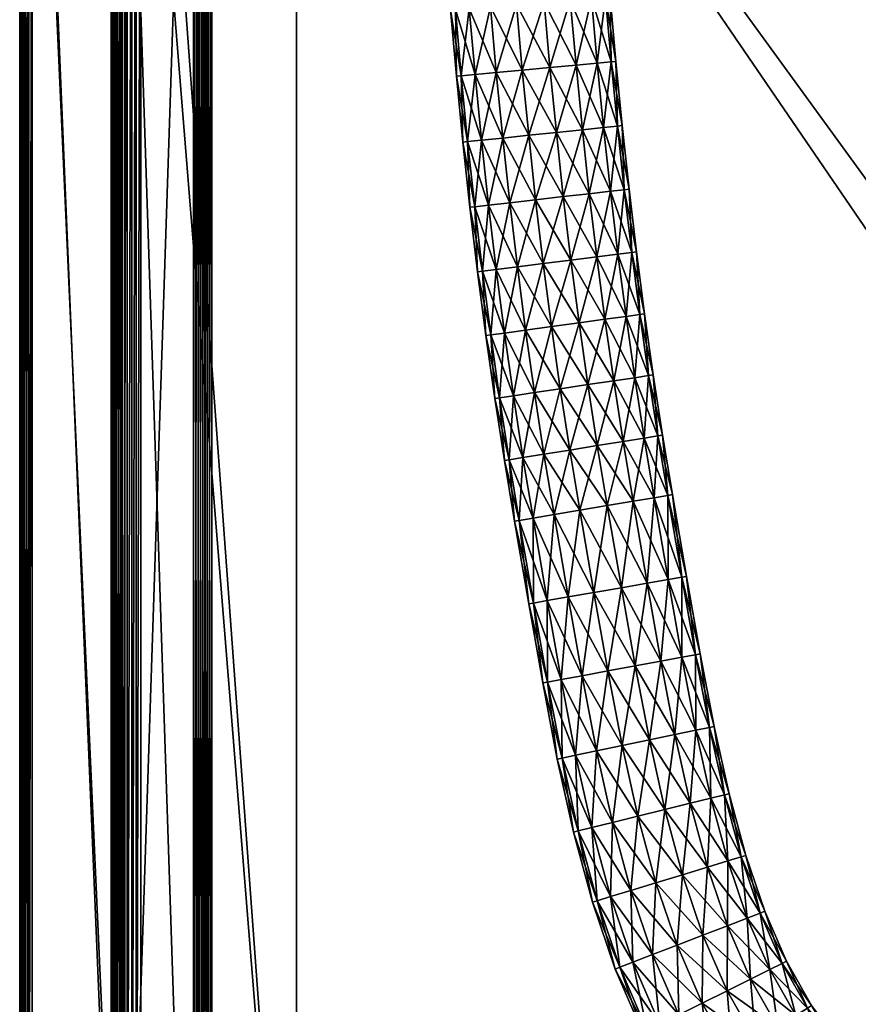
# Model space of a CAD drawing. Header units: millimetres. Extents: x -1425 to 1425, y -575 to 575.
# Tile 17 of 233: x -1425 to -1242, y -351 to -136. Entities that reach past the tile are written whole.
import ezdxf

# ---------------------------------------------------------------- set-up
doc = ezdxf.new("R2010")
doc.units = ezdxf.units.MM
doc.layers.get('0').update_dxf_attribs({"true_color": 0x5890e1})

msp = doc.modelspace()

# ---------------------------------------------------------------- meshes
at = {"color": 196, "true_color": 0x390888}
mesh = msp.add_polyface(dxfattribs=at)
corners = [(-1405, -483, 700.95), (-1405, -483, 708.95), (-1405, 0, 708.95), (-1387, -483, 698.95), (-1403, -483, 698.95), (-1403, 0, 698.95), (-1403, -483, 710.95), (-1387, -483, 710.95), (-1387, 0, 710.95), (-1404.87, 0, 700.07), (-1404.87, -483, 700.07), (-1404.5, 0, 699.45), (-1404.5, -483, 699.45), (-1404.87, -483, 709.83), (-1404.87, 0, 709.83), (-1404.5, -483, 710.45), (-1383, 0, 698.95), (-1383, -483, 698.95), (-1384, -483, 698.95), (-1384, 0, 698.95), (-1385, -483, 698.95), (-1403.87, -483, 699.07), (-1403.87, 0, 699.07), (-1386, 0, 698.95), (-1386, -483, 698.95), (-1385, 0, 698.95), (-1386, -483, 710.95), (-1386, 0, 710.95), (-1385, -483, 710.95), (-1403.87, 0, 710.83), (-1403.87, -483, 710.83), (-1404.5, 0, 710.45), (-1384, 0, 710.95), (-1384, -483, 710.95), (-1383, -483, 710.95), (-1385, 0, 710.95), (-1310.73, -281.21, 680.71), (-1307.54, -297.83, 680.71), (-1306.5, -297.61, 686.69), (-1309.7, -281.02, 686.69), (-1309.7, -281.02, 674.72), (-1306.5, -297.61, 674.72), (-1312.74, -263.75, 686.69), (-1306.71, -280.47, 691.96), (-1309.74, -263.23, 691.96), (-1313.78, -263.93, 680.71), (-1312.74, -263.75, 674.72), (-1309.74, -263.23, 669.46), (-1306.71, -280.47, 669.46), (-1312.84, -245.22, 691.96), (-1305.16, -262.43, 695.86), (-1315.83, -245.73, 686.69), (-1316.88, -245.9, 680.71), (-1315.83, -245.73, 674.72), (-1312.84, -245.22, 669.46), (-1308.25, -244.44, 665.55), (-1305.16, -262.43, 665.55)]
mesh.append_faces([[corners[k] for k in face] for face in [(0, 1, 2), (3, 4, 5), (6, 7, 8), (9, 10, 0), (11, 12, 10), (2, 1, 13), (14, 13, 15), (16, 17, 18), (19, 18, 20), (5, 4, 21), (22, 21, 12), (23, 24, 3), (25, 20, 24), (8, 7, 26), (27, 26, 28), (29, 30, 6), (31, 15, 30), (32, 33, 34), (35, 28, 33), (36, 37, 38), (38, 39, 36), (40, 41, 37), (37, 36, 40), (42, 39, 43), (43, 44, 42), (45, 36, 39), (39, 42, 45), (46, 40, 36), (36, 45, 46), (47, 48, 40), (40, 46, 47), (49, 44, 50), (51, 42, 44), (44, 49, 51), (52, 45, 42), (42, 51, 52), (53, 46, 45), (45, 52, 53), (54, 47, 46), (46, 53, 54), (55, 56, 47)]], dxfattribs={"vtx2": -1, "color": 196})
mesh = msp.add_polyface(dxfattribs=at)
corners = [(-1405, 0, 708.95), (-1405, 0, 700.95), (-1405, -483, 700.95), (-1403, 0, 698.95), (-1387, 0, 698.95), (-1387, -483, 698.95), (-1387, 0, 710.95), (-1403, 0, 710.95), (-1403, -483, 710.95), (-1404.87, 0, 700.07), (-1404.87, -483, 700.07), (-1404.5, 0, 699.45), (-1404.87, -483, 709.83), (-1404.87, 0, 709.83), (-1404.5, -483, 710.45), (-1404.5, 0, 710.45), (-1384, -483, 698.95), (-1384, 0, 698.95), (-1383, 0, 698.95), (-1385, -483, 698.95), (-1385, 0, 698.95), (-1403.87, -483, 699.07), (-1403.87, 0, 699.07), (-1404.5, -483, 699.45), (-1386, 0, 698.95), (-1386, -483, 698.95), (-1386, -483, 710.95), (-1386, 0, 710.95), (-1385, -483, 710.95), (-1385, 0, 710.95), (-1403.87, 0, 710.83), (-1403.87, -483, 710.83), (-1383, -483, 710.95), (-1383, 0, 710.95), (-1384, 0, 710.95), (-1384, -483, 710.95), (-1325.58, -177.18, 686.69), (-1327.12, -162.95, 686.69), (-1328.17, -163.06, 680.71), (-1326.62, -177.3, 680.71), (-1327.12, -162.95, 674.72), (-1328.53, -148.58, 686.69), (-1324.1, -162.63, 691.96), (-1325.5, -148.3, 691.96), (-1329.58, -148.67, 680.71), (-1328.53, -148.58, 674.72), (-1325.5, -148.3, 669.46), (-1329.8, -134.09, 686.69), (-1326.78, -133.84, 691.96), (-1330.86, -134.18, 680.71), (-1329.8, -134.09, 674.72), (-1326.78, -133.84, 669.46), (-1327.92, -119.26, 691.96), (-1322.14, -133.45, 695.86), (-1330.95, -119.48, 686.69), (-1332, -119.56, 680.71), (-1330.95, -119.48, 674.72), (-1327.92, -119.26, 669.46)]
mesh.append_faces([[corners[k] for k in face] for face in [(0, 1, 2), (3, 4, 5), (6, 7, 8), (2, 1, 9), (10, 9, 11), (12, 13, 0), (14, 15, 13), (16, 17, 18), (19, 20, 17), (21, 22, 3), (23, 11, 22), (5, 4, 24), (25, 24, 20), (26, 27, 6), (28, 29, 27), (8, 7, 30), (31, 30, 15), (32, 33, 34), (35, 34, 29), (36, 37, 38), (39, 38, 40), (41, 37, 42), (42, 43, 41), (44, 38, 37), (37, 41, 44), (45, 40, 38), (38, 44, 45), (40, 45, 46), (47, 41, 43), (43, 48, 47), (49, 44, 41), (41, 47, 49), (50, 45, 44), (44, 49, 50), (51, 46, 45), (45, 50, 51), (52, 48, 53), (54, 47, 48), (55, 49, 47), (56, 50, 49), (57, 51, 50)]], dxfattribs={"vtx2": -1, "color": 196})
mesh = msp.add_polyface(dxfattribs=at)
corners = [(-1013.06, -394.47, 680.71), (-1013.06, -395.52, 686.69), (0, -395.52, 686.69), (-1013.06, -398.56, 691.96), (0, -398.56, 691.96), (-1013.06, -403.22, 695.86), (0, -403.22, 695.86), (-1013.06, -408.93, 697.94), (0, -408.93, 697.94), (-1013.06, -415.01, 697.94), (0, -415.01, 697.94), (-1013.06, -420.72, 665.55), (-1013.06, -415.01, 663.47), (0, -415.01, 663.47), (-1013.06, -408.93, 663.47), (0, -408.93, 663.47), (-1013.06, -403.22, 665.55), (0, -403.22, 665.55), (-1013.06, -398.56, 669.46), (0, -398.56, 669.46), (-1013.06, -395.52, 674.72), (0, -395.52, 674.72), (0, -394.47, 680.71), (-1021.69, -394.47, 680.71), (-1021.69, -395.52, 686.69), (-1021.69, -398.56, 691.96), (-1021.69, -403.22, 695.86), (-1021.69, -408.93, 697.94), (-1021.69, -415.01, 697.94), (-1021.69, -420.72, 665.55), (-1021.69, -415.01, 663.47), (-1021.69, -408.93, 663.47), (-1021.69, -403.22, 665.55), (-1021.69, -398.56, 669.46), (-1021.69, -395.52, 674.72), (-1383, -483, 698.95), (-1383, 0, 698.95), (0, 0, 698.95), (0, 0, 710.95), (-1383, 0, 710.95), (-1383, -483, 710.95), (0, -14.1, 174.78), (-1069.27, -14.1, 174.78), (-1069.27, -15, 169.65), (0, -11.49, 179.29), (-1069.27, -11.49, 179.29), (0, -7.5, 182.64), (-1069.27, -7.5, 182.64), (0, -7.5, 156.66), (-1069.27, -7.5, 156.66), (-1069.27, -2.6, 154.88), (0, -11.49, 160.01), (-1069.27, -11.49, 160.01), (0, -14.1, 164.52), (-1069.27, -14.1, 164.52), (0, -15, 169.65)]
mesh.append_faces([[corners[k] for k in face] for face in [(0, 1, 2), (1, 3, 4), (3, 5, 6), (5, 7, 8), (7, 9, 10), (11, 12, 13), (12, 14, 15), (14, 16, 17), (16, 18, 19), (18, 20, 21), (20, 0, 22), (23, 24, 1), (1, 0, 23), (24, 25, 3), (3, 1, 24), (25, 26, 5), (5, 3, 25), (26, 27, 7), (7, 5, 26), (27, 28, 9), (9, 7, 27), (29, 30, 12), (30, 31, 14), (14, 12, 30), (31, 32, 16), (16, 14, 31), (32, 33, 18), (18, 16, 32), (33, 34, 20), (20, 18, 33), (34, 23, 0), (0, 20, 34), (35, 36, 37), (38, 39, 40), (41, 42, 43), (44, 45, 42), (46, 47, 45), (48, 49, 50), (51, 52, 49), (53, 54, 52), (55, 43, 54)]], dxfattribs={"vtx2": -1, "color": 196})
mesh = msp.add_polyface(dxfattribs=at)
corners = [(0, -395.52, 686.69), (0, -394.47, 680.71), (-1013.06, -394.47, 680.71), (0, -398.56, 691.96), (-1013.06, -395.52, 686.69), (0, -403.22, 695.86), (-1013.06, -398.56, 691.96), (0, -408.93, 697.94), (-1013.06, -403.22, 695.86), (0, -415.01, 697.94), (-1013.06, -408.93, 697.94), (0, -420.72, 695.86), (-1013.06, -415.01, 697.94), (0, -428.41, 686.69), (0, -425.37, 691.96), (-1013.06, -425.37, 691.96), (0, -429.47, 680.71), (-1013.06, -428.41, 686.69), (0, -428.41, 674.72), (-1013.06, -429.47, 680.71), (0, -425.37, 669.46), (-1013.06, -428.41, 674.72), (0, -420.72, 665.55), (-1013.06, -425.37, 669.46), (0, -408.93, 663.47), (0, -415.01, 663.47), (-1013.06, -415.01, 663.47), (0, -403.22, 665.55), (-1013.06, -408.93, 663.47), (0, 0, 698.95), (0, -483, 698.95), (-1383, -483, 698.95), (0, -503, 710.95), (0, -487, 710.95), (-1383, -487, 710.95), (0, -505, 700.95), (0, -505, 708.95), (-1383, -505, 708.95), (-1383, -487, 698.95), (0, -487, 698.95), (0, -503, 698.95), (-1383, -483, 710.95), (0, -483, 710.95), (0, 0, 710.95), (0, -484, 698.95), (-1383, -484, 698.95), (0, -485, 698.95), (-1383, -503.88, 710.83), (0, -503.88, 710.83), (-1383, -504.5, 710.45), (0, -504.5, 710.45), (0, -486, 710.95), (-1383, -486, 710.95), (0, -485, 710.95), (-1383, -504.88, 700.07), (0, -504.88, 700.07), (-1383, -504.5, 699.45), (0, -504.5, 699.45), (0, -504.88, 709.83), (-1383, -504.88, 709.83), (-1383, -503, 698.95), (0, -503.88, 699.07), (-1383, -503.88, 699.07), (-1383, -486, 698.95), (0, -486, 698.95), (-1383, -485, 698.95), (-1383, -484, 710.95), (0, -484, 710.95), (-1383, -485, 710.95), (-1069.27, -15, 169.65), (0, -15, 169.65), (0, -14.1, 174.78), (-1069.27, -14.1, 174.78), (0, -11.49, 179.29), (-1069.27, -11.49, 179.29), (0, -7.5, 182.64), (-1069.27, -7.5, 182.64), (0, -2.6, 184.42), (-1069.27, -7.5, 156.66), (0, -7.5, 156.66), (0, -11.49, 160.01), (-1069.27, -11.49, 160.01), (0, -14.1, 164.52), (-1069.27, -14.1, 164.52)]
mesh.append_faces([[corners[k] for k in face] for face in [(0, 1, 2), (3, 0, 4), (5, 3, 6), (7, 5, 8), (9, 7, 10), (11, 9, 12), (13, 14, 15), (16, 13, 17), (18, 16, 19), (20, 18, 21), (22, 20, 23), (24, 25, 26), (27, 24, 28), (29, 30, 31), (32, 33, 34), (35, 36, 37), (38, 39, 40), (41, 42, 43), (31, 30, 44), (45, 44, 46), (47, 48, 32), (49, 50, 48), (34, 33, 51), (52, 51, 53), (54, 55, 35), (56, 57, 55), (37, 36, 58), (59, 58, 50), (60, 40, 61), (62, 61, 57), (63, 64, 39), (65, 46, 64), (66, 67, 42), (68, 53, 67), (69, 70, 71), (72, 71, 73), (74, 73, 75), (76, 75, 77), (78, 79, 80), (81, 80, 82), (83, 82, 70)]], dxfattribs={"vtx2": -1, "color": 196})
at = {"color": 134, "true_color": 0x1bb194}
mesh = msp.add_polyface(dxfattribs=at)
corners = [(-1425, 0, 712.95), (-1425, -465, 712.95), (-1425, -465, 713.26), (-1425, 0, 713.26), (-1422.3, -464.94, 718.27), (-1423.01, -464.96, 718.19), (-1422.61, -474.4, 718.19), (-1424.87, -465, 712.07), (-1424.87, 0, 712.07), (-1424.5, -464.99, 711.45), (-1424.5, 0, 711.45), (-1423.88, -464.98, 717.95), (-1423.01, 0, 718.19), (-1423.88, 0, 717.95), (-1424.5, -464.99, 717.5), (-1424.5, 0, 717.5), (-1423.47, -474.48, 717.95), (-1401.52, -464.49, 720.8), (-1402.51, -464.51, 720.71), (-1402.16, -472.5, 720.71), (-1400.52, -464.47, 720.89), (-1401.17, -472.41, 720.8), (-1398.53, -464.43, 720.95), (-1399.53, -464.45, 720.92), (-1399.19, -472.22, 720.92), (-1400.18, -472.32, 720.89), (-1398.53, 0, 720.95), (-1399.53, 0, 720.92), (-1400.52, 0, 720.89), (-1423.87, -464.98, 711.07), (-1423, -464.96, 710.95), (-1422.59, -474.4, 710.95), (-1402.06, -464.5, 710.95), (-1401.71, -472.46, 710.95), (-1423, 0, 710.95), (-1402.06, 0, 710.95), (-1402.87, 0, 720.66), (-1402.87, -464.52, 720.66), (-1402.51, 0, 720.71), (-1422.3, 0, 718.27), (-1402.52, -472.53, 720.66), (-1425, 0, 715.66), (-1425, -465, 715.66), (-1425, -465, 715.94), (-1425, 0, 715.94), (-1424.87, 0, 716.83), (-1424.87, -465, 716.83), (-1401.52, 0, 720.8), (-1423.87, 0, 711.07), (-1398.19, -472.13, 720.95), (-1364.49, -464.43, 720.95), (-1364.49, -464.43, 710.95)]
mesh.append_faces([[corners[k] for k in face] for face in [(22, 49, 50), (33, 32, 51)]], dxfattribs={"color": 134})
mesh.append_faces([[corners[k] for k in face] for face in [(0, 1, 2), (2, 3, 0), (4, 5, 6), (7, 1, 0), (0, 8, 7), (9, 7, 8), (8, 10, 9), (11, 5, 12), (12, 13, 11), (14, 11, 13), (13, 15, 14), (5, 11, 16), (17, 18, 19), (20, 17, 21), (22, 23, 24), (23, 20, 25), (23, 22, 26), (26, 27, 23), (20, 23, 27), (27, 28, 20), (29, 30, 31), (30, 32, 33), (32, 30, 34), (34, 35, 32), (36, 37, 18), (18, 38, 36), (19, 18, 37), (39, 4, 37), (37, 36, 39), (40, 37, 4), (41, 42, 43), (43, 44, 41), (3, 2, 42), (42, 41, 3), (39, 12, 5), (5, 4, 39), (45, 44, 43), (43, 46, 45), (15, 45, 46), (46, 14, 15), (47, 38, 18), (18, 17, 47), (28, 47, 17), (17, 20, 28), (48, 34, 30), (30, 29, 48), (10, 48, 29), (29, 9, 10), (51, 32, 35), (26, 22, 50)]], dxfattribs={"vtx2": -1, "color": 134})
mesh = msp.add_polyface(dxfattribs=at)
corners = [(-1384.07, -499.88, 720.71), (-1383.76, -498.94, 720.8), (-1387.76, -497.29, 720.8), (-1383.44, -498, 720.89), (-1387.31, -496.4, 720.89), (-1378.67, -500.28, 720.8), (-1378.47, -499.3, 720.89), (-1383.12, -497.05, 720.92), (-1382.8, -496.1, 720.95), (-1386.42, -494.61, 720.95), (-1386.87, -495.51, 720.92), (-1378.27, -498.32, 720.92), (-1378.07, -497.34, 720.95), (-1372.22, -499.19, 720.92), (-1372.13, -498.19, 720.95), (-1372.31, -500.18, 720.89), (-1364.45, -499.53, 720.92), (-1364.42, -498.53, 720.95), (-1026, -499.53, 720.92), (-1026, -498.53, 720.95), (-1026.79, -498.53, 720.95), (-1026.79, -499.53, 720.92), (-1025.56, -498.53, 720.89), (-1388.37, -498.5, 720.66), (-1384.19, -500.23, 720.66), (-1364.5, -502.06, 710.95), (-1372.46, -501.72, 710.95), (-1364.49, -464.43, 710.95), (-1026, -464.43, 720.95), (-1026.79, -464.43, 720.95), (-1026.79, -522.21, 710.95), (-1026.79, -464.43, 710.95), (-1026, -464.43, 710.95), (-1046.94, -502.06, 710.95), (-1046.94, -464.43, 710.95), (-1402.06, 0, 710.95), (-1364.49, 0, 710.95), (-1046.94, 0, 710.95), (-1026.79, 0, 710.95), (-1026, 0, 710.95), (-1025.56, -464.43, 711.01), (-1026, 0, 720.95), (-1026.79, 0, 720.95), (-1364.49, -464.43, 720.95), (-1364.49, 0, 720.95), (-1398.53, 0, 720.95), (-1383.93, -499.46, 710.95), (-1401.71, -472.46, 710.95), (-1389.12, -492.99, 720.95), (-1396.1, -482.81, 720.95)]
mesh.append_faces([[corners[k] for k in face] for face in [(25, 26, 27), (46, 47, 27), (26, 46, 27), (8, 12, 14), (48, 8, 14), (14, 17, 43), (49, 14, 43)]], dxfattribs={"color": 134})
mesh.append_faces([[corners[k] for k in face] for face in [(0, 1, 2), (1, 3, 4), (3, 1, 5), (5, 6, 3), (7, 8, 9), (9, 10, 7), (3, 7, 10), (11, 12, 8), (8, 7, 11), (6, 11, 7), (7, 3, 6), (13, 14, 12), (12, 11, 13), (15, 13, 11), (11, 6, 15), (16, 17, 14), (14, 13, 16), (18, 19, 20), (20, 21, 18), (22, 19, 18), (23, 24, 0), (21, 20, 17), (17, 16, 21), (28, 29, 20), (20, 19, 28), (30, 31, 32), (33, 34, 31), (31, 30, 33), (27, 34, 33), (33, 25, 27), (35, 36, 27), (34, 27, 36), (36, 37, 34), (31, 34, 37), (37, 38, 31), (32, 31, 38), (38, 39, 32), (40, 32, 39), (29, 28, 41), (41, 42, 29), (43, 44, 45), (43, 17, 20), (20, 29, 43), (44, 43, 29), (29, 42, 44)]], dxfattribs={"vtx2": -1, "color": 134})
at = {"color": 196, "true_color": 0x390888}
mesh = msp.add_polyface(dxfattribs=at)
corners = [(-1313.78, -161.57, 697.94), (-1312.26, -175.66, 697.94), (-1306.22, -174.97, 697.94), (-1307.74, -160.95, 697.94), (-1319.47, -162.16, 695.86), (-1317.93, -176.31, 695.86), (-1324.1, -162.63, 691.96), (-1322.56, -176.83, 691.96), (-1327.12, -162.95, 686.69), (-1325.58, -177.18, 674.72), (-1327.12, -162.95, 674.72), (-1324.1, -162.63, 669.46), (-1319.47, -162.16, 665.55), (-1317.93, -176.31, 665.55), (-1322.56, -176.83, 669.46), (-1313.78, -161.57, 663.47), (-1312.26, -175.66, 663.47), (-1307.74, -160.95, 663.47), (-1315.18, -147.34, 697.94), (-1309.13, -146.78, 697.94), (-1320.87, -147.87, 695.86), (-1325.5, -148.3, 691.96), (-1325.5, -148.3, 669.46), (-1320.87, -147.87, 665.55), (-1315.18, -147.34, 663.47), (-1309.13, -146.78, 663.47), (-1316.44, -132.98, 697.94), (-1310.39, -132.47, 697.94), (-1322.14, -133.45, 695.86), (-1326.78, -133.84, 691.96), (-1322.14, -133.45, 665.55), (-1326.78, -133.84, 669.46), (-1316.44, -132.98, 663.47), (-1310.39, -132.47, 663.47), (-1317.58, -118.5, 697.94), (-1323.27, -118.92, 695.86), (-1323.27, -118.92, 665.55), (-1317.58, -118.5, 663.47)]
mesh.append_faces([[corners[k] for k in face] for face in [(0, 1, 2), (2, 3, 0), (4, 5, 1), (1, 0, 4), (6, 7, 5), (5, 4, 6), (7, 6, 8), (9, 10, 11), (12, 13, 14), (14, 11, 12), (15, 16, 13), (13, 12, 15), (16, 15, 17), (18, 0, 3), (3, 19, 18), (20, 4, 0), (0, 18, 20), (21, 6, 4), (4, 20, 21), (22, 11, 10), (23, 12, 11), (11, 22, 23), (24, 15, 12), (12, 23, 24), (25, 17, 15), (15, 24, 25), (26, 18, 19), (19, 27, 26), (28, 20, 18), (18, 26, 28), (29, 21, 20), (20, 28, 29), (30, 23, 22), (22, 31, 30), (32, 24, 23), (23, 30, 32), (33, 25, 24), (24, 32, 33), (34, 26, 27), (35, 28, 26), (36, 30, 31), (37, 32, 30)]], dxfattribs={"vtx2": -1, "color": 196})
mesh = msp.add_polyface(dxfattribs=at)
corners = [(-1294.4, -159.57, 686.69), (-1292.9, -173.45, 686.69), (-1291.85, -173.33, 680.71), (-1293.35, -159.46, 680.71), (-1297.43, -159.88, 691.96), (-1295.92, -173.8, 691.96), (-1302.06, -160.36, 695.86), (-1300.54, -174.32, 695.86), (-1307.74, -160.95, 697.94), (-1306.22, -174.97, 663.47), (-1307.74, -160.95, 663.47), (-1302.06, -160.36, 665.55), (-1300.54, -174.32, 665.55), (-1297.43, -159.88, 669.46), (-1295.92, -173.8, 669.46), (-1294.4, -159.57, 674.72), (-1292.9, -173.45, 674.72), (-1295.78, -145.54, 686.69), (-1294.73, -145.44, 680.71), (-1298.81, -145.82, 691.96), (-1303.44, -146.25, 695.86), (-1309.13, -146.78, 697.94), (-1303.44, -146.25, 665.55), (-1309.13, -146.78, 663.47), (-1298.81, -145.82, 669.46), (-1295.78, -145.54, 674.72), (-1297.03, -131.36, 686.69), (-1295.98, -131.28, 680.71), (-1300.06, -131.61, 691.96), (-1304.7, -132, 695.86), (-1310.39, -132.47, 697.94), (-1304.7, -132, 665.55), (-1310.39, -132.47, 663.47), (-1300.06, -131.61, 669.46), (-1297.03, -131.36, 674.72)]
mesh.append_faces([[corners[k] for k in face] for face in [(0, 1, 2), (2, 3, 0), (1, 0, 4), (5, 4, 6), (7, 6, 8), (9, 10, 11), (12, 11, 13), (14, 13, 15), (3, 2, 16), (16, 15, 3), (17, 0, 3), (3, 18, 17), (19, 4, 0), (0, 17, 19), (20, 6, 4), (4, 19, 20), (21, 8, 6), (6, 20, 21), (22, 11, 10), (10, 23, 22), (24, 13, 11), (11, 22, 24), (25, 15, 13), (13, 24, 25), (18, 3, 15), (15, 25, 18), (26, 17, 18), (18, 27, 26), (28, 19, 17), (17, 26, 28), (29, 20, 19), (19, 28, 29), (30, 21, 20), (20, 29, 30), (31, 22, 23), (23, 32, 31), (33, 24, 22), (22, 31, 33), (34, 25, 24), (24, 33, 34), (27, 18, 25), (25, 34, 27)]], dxfattribs={"vtx2": -1, "color": 196})
mesh = msp.add_polyface(dxfattribs=at)
corners = [(-1291.26, -187.17, 686.69), (-1289.5, -200.72, 686.69), (-1288.45, -200.58, 680.71), (-1290.22, -187.04, 680.71), (-1294.28, -187.55, 691.96), (-1292.51, -201.13, 691.96), (-1298.9, -188.13, 695.86), (-1297.12, -201.76, 695.86), (-1304.57, -188.84, 697.94), (-1302.78, -202.53, 697.94), (-1310.6, -189.59, 697.94), (-1308.8, -203.35, 663.47), (-1310.6, -189.59, 663.47), (-1304.57, -188.84, 663.47), (-1302.78, -202.53, 663.47), (-1298.9, -188.13, 665.55), (-1294.28, -187.55, 669.46), (-1292.51, -201.13, 669.46), (-1297.12, -201.76, 665.55), (-1291.26, -187.17, 674.72), (-1289.5, -200.72, 674.72), (-1292.9, -173.45, 686.69), (-1291.85, -173.33, 680.71), (-1295.92, -173.8, 691.96), (-1300.54, -174.32, 695.86), (-1306.22, -174.97, 697.94), (-1312.26, -175.66, 697.94), (-1306.22, -174.97, 663.47), (-1300.54, -174.32, 665.55), (-1295.92, -173.8, 669.46), (-1292.9, -173.45, 674.72), (-1297.43, -159.88, 691.96), (-1302.06, -160.36, 695.86), (-1307.74, -160.95, 697.94), (-1307.74, -160.95, 663.47), (-1312.26, -175.66, 663.47), (-1302.06, -160.36, 665.55), (-1297.43, -159.88, 669.46), (-1294.4, -159.57, 674.72)]
mesh.append_faces([[corners[k] for k in face] for face in [(0, 1, 2), (2, 3, 0), (4, 5, 1), (1, 0, 4), (6, 7, 5), (5, 4, 6), (7, 6, 8), (9, 8, 10), (11, 12, 13), (14, 13, 15), (16, 17, 18), (18, 15, 16), (19, 20, 17), (17, 16, 19), (3, 2, 20), (20, 19, 3), (21, 0, 3), (3, 22, 21), (23, 4, 0), (0, 21, 23), (24, 6, 4), (4, 23, 24), (25, 8, 6), (6, 24, 25), (8, 25, 26), (27, 13, 12), (28, 15, 13), (13, 27, 28), (29, 16, 15), (15, 28, 29), (30, 19, 16), (16, 29, 30), (22, 3, 19), (19, 30, 22), (31, 23, 21), (32, 24, 23), (33, 25, 24), (34, 27, 35), (36, 28, 27), (37, 29, 28), (38, 30, 29)]], dxfattribs={"vtx2": -1, "color": 196})
mesh = msp.add_polyface(dxfattribs=at)
corners = [(-1238.43, -367.6, 680.71), (-1245.73, -360.14, 680.71), (-1246.54, -360.83, 686.69), (-1239.13, -368.39, 686.69), (-1248.85, -362.8, 691.96), (-1241.15, -370.67, 669.46), (-1248.85, -362.8, 669.46), (-1246.54, -360.83, 674.72), (-1239.13, -368.39, 674.72), (-1252.89, -352.24, 686.69), (-1252, -351.66, 680.71), (-1255.45, -353.89, 691.96), (-1259.36, -356.43, 695.86), (-1252.4, -365.83, 695.86), (-1259.36, -356.43, 665.55), (-1252.4, -365.83, 665.55), (-1256.76, -369.55, 663.47), (-1255.45, -353.89, 669.46), (-1252.89, -352.24, 674.72), (-1258.4, -342.48, 686.69), (-1257.45, -342.01, 680.71), (-1258.4, -342.48, 674.72), (-1097.71, -166.77, 169.65), (-1098.6, -166.61, 174.78), (-1163.01, -509.65, 174.78), (-1101.16, -166.13, 179.29), (-1165.57, -509.17, 179.29), (-1105.08, -165.4, 182.64), (-1169.49, -508.43, 182.64), (-1109.9, -164.51, 184.42), (-1174.3, -507.53, 184.42), (-1115.02, -163.55, 184.42), (-1179.42, -506.57, 184.42), (-1119.83, -162.66, 182.64), (-1184.23, -505.67, 182.64), (-1123.76, -161.93, 179.29), (-1188.16, -504.93, 179.29), (-1126.32, -161.46, 174.78), (-1190.72, -504.45, 174.78), (-1127.21, -161.29, 169.65), (-1191.6, -504.28, 169.65), (-1126.32, -161.46, 164.52), (-1190.72, -504.45, 164.52), (-1123.76, -161.93, 160.01), (-1188.16, -504.93, 160.01), (-1119.83, -162.66, 156.66), (-1184.23, -505.67, 156.66), (-1115.02, -163.55, 154.88), (-1179.42, -506.57, 154.88), (-1109.9, -164.51, 154.88), (-1174.3, -507.53, 154.88), (-1105.08, -165.4, 156.66), (-1169.49, -508.43, 156.66), (-1101.16, -166.13, 160.01), (-1165.57, -509.17, 160.01), (-1098.6, -166.61, 164.52), (-1163.01, -509.65, 164.52), (-1162.12, -509.82, 169.65)]
mesh.append_faces([[corners[k] for k in face] for face in [(0, 1, 2), (3, 2, 4), (5, 6, 7), (1, 0, 8), (8, 7, 1), (9, 2, 1), (1, 10, 9), (11, 4, 2), (2, 9, 11), (12, 13, 4), (4, 11, 12), (14, 15, 16), (17, 6, 15), (15, 14, 17), (18, 7, 6), (6, 17, 18), (10, 1, 7), (7, 18, 10), (19, 9, 10), (10, 20, 19), (21, 18, 17), (20, 10, 18), (18, 21, 20), (22, 23, 24), (23, 25, 26), (25, 27, 28), (27, 29, 30), (29, 31, 32), (31, 33, 34), (33, 35, 36), (35, 37, 38), (37, 39, 40), (39, 41, 42), (41, 43, 44), (43, 45, 46), (45, 47, 48), (47, 49, 50), (49, 51, 52), (51, 53, 54), (53, 55, 56), (55, 22, 57)]], dxfattribs={"vtx2": -1, "color": 196})
mesh = msp.add_polyface(dxfattribs=at)
corners = [(-1306.88, -216.93, 697.94), (-1308.8, -203.35, 697.94), (-1314.46, -204.13, 695.86), (-1312.52, -217.77, 695.86), (-1319.07, -204.76, 691.96), (-1312.52, -217.77, 665.55), (-1314.46, -204.13, 665.55), (-1308.8, -203.35, 663.47), (-1316.26, -190.3, 695.86), (-1310.6, -189.59, 697.94), (-1320.88, -190.88, 691.96), (-1323.9, -191.26, 686.69), (-1322.09, -205.17, 686.69), (-1324.95, -191.39, 680.71), (-1323.13, -205.31, 680.71), (-1323.9, -191.26, 674.72), (-1322.09, -205.17, 674.72), (-1320.88, -190.88, 669.46), (-1319.07, -204.76, 669.46), (-1316.26, -190.3, 665.55), (-1310.6, -189.59, 663.47), (-1312.26, -175.66, 697.94), (-1304.57, -188.84, 697.94), (-1317.93, -176.31, 695.86), (-1322.56, -176.83, 691.96), (-1325.58, -177.18, 686.69), (-1326.62, -177.3, 680.71), (-1325.58, -177.18, 674.72), (-1322.56, -176.83, 669.46), (-1317.93, -176.31, 665.55), (-1312.26, -175.66, 663.47), (-1306.22, -174.97, 663.47), (-1327.12, -162.95, 686.69), (-1328.17, -163.06, 680.71), (-1327.12, -162.95, 674.72), (-1324.1, -162.63, 669.46)]
mesh.append_faces([[corners[k] for k in face] for face in [(0, 1, 2), (3, 2, 4), (5, 6, 7), (8, 2, 1), (1, 9, 8), (10, 4, 2), (2, 8, 10), (11, 12, 4), (4, 10, 11), (13, 14, 12), (12, 11, 13), (15, 16, 14), (14, 13, 15), (17, 18, 16), (16, 15, 17), (19, 6, 18), (18, 17, 19), (20, 7, 6), (6, 19, 20), (21, 9, 22), (23, 8, 9), (9, 21, 23), (24, 10, 8), (8, 23, 24), (25, 11, 10), (10, 24, 25), (26, 13, 11), (11, 25, 26), (27, 15, 13), (13, 26, 27), (28, 17, 15), (15, 27, 28), (29, 19, 17), (17, 28, 29), (30, 20, 19), (19, 29, 30), (20, 30, 31), (32, 25, 24), (33, 26, 25), (34, 27, 26), (35, 28, 27)]], dxfattribs={"vtx2": -1, "color": 196})
mesh = msp.add_polyface(dxfattribs=at)
corners = [(-1287.6, -214.07, 686.69), (-1285.58, -227.23, 686.69), (-1284.53, -227.06, 680.71), (-1286.56, -213.92, 680.71), (-1290.61, -214.52, 691.96), (-1288.58, -227.71, 691.96), (-1295.21, -215.2, 695.86), (-1293.17, -228.45, 695.86), (-1300.86, -216.04, 697.94), (-1298.81, -229.35, 697.94), (-1306.88, -216.93, 697.94), (-1304.81, -230.32, 697.94), (-1312.52, -217.77, 695.86), (-1304.81, -230.32, 663.47), (-1306.88, -216.93, 663.47), (-1300.86, -216.04, 663.47), (-1298.81, -229.35, 663.47), (-1295.21, -215.2, 665.55), (-1290.61, -214.52, 669.46), (-1288.58, -227.71, 669.46), (-1293.17, -228.45, 665.55), (-1287.6, -214.07, 674.72), (-1285.58, -227.23, 674.72), (-1289.5, -200.72, 686.69), (-1288.45, -200.58, 680.71), (-1292.51, -201.13, 691.96), (-1297.12, -201.76, 695.86), (-1302.78, -202.53, 697.94), (-1308.8, -203.35, 697.94), (-1302.78, -202.53, 663.47), (-1308.8, -203.35, 663.47), (-1297.12, -201.76, 665.55), (-1292.51, -201.13, 669.46), (-1289.5, -200.72, 674.72), (-1304.57, -188.84, 697.94), (-1310.6, -189.59, 697.94), (-1304.57, -188.84, 663.47), (-1298.9, -188.13, 665.55)]
mesh.append_faces([[corners[k] for k in face] for face in [(0, 1, 2), (2, 3, 0), (4, 5, 1), (1, 0, 4), (6, 7, 5), (5, 4, 6), (7, 6, 8), (9, 8, 10), (11, 10, 12), (13, 14, 15), (16, 15, 17), (18, 19, 20), (20, 17, 18), (21, 22, 19), (19, 18, 21), (3, 2, 22), (22, 21, 3), (23, 0, 3), (3, 24, 23), (25, 4, 0), (0, 23, 25), (26, 6, 4), (4, 25, 26), (27, 8, 6), (6, 26, 27), (28, 10, 8), (8, 27, 28), (29, 15, 14), (14, 30, 29), (31, 17, 15), (15, 29, 31), (32, 18, 17), (17, 31, 32), (33, 21, 18), (18, 32, 33), (24, 3, 21), (21, 33, 24), (34, 27, 26), (35, 28, 27), (36, 29, 30), (37, 31, 29)]], dxfattribs={"vtx2": -1, "color": 196})
mesh = msp.add_polyface(dxfattribs=at)
corners = [(-1305.16, -262.43, 695.86), (-1308.25, -244.44, 695.86), (-1312.84, -245.22, 691.96), (-1309.74, -263.23, 669.46), (-1312.84, -245.22, 669.46), (-1308.25, -244.44, 665.55), (-1315.05, -231.97, 691.96), (-1310.45, -231.23, 695.86), (-1318.05, -232.45, 686.69), (-1315.83, -245.73, 686.69), (-1319.09, -232.62, 680.71), (-1316.88, -245.9, 680.71), (-1318.05, -232.45, 674.72), (-1315.83, -245.73, 674.72), (-1315.05, -231.97, 669.46), (-1310.45, -231.23, 665.55), (-1312.52, -217.77, 695.86), (-1304.81, -230.32, 697.94), (-1317.13, -218.46, 691.96), (-1320.14, -218.9, 686.69), (-1321.18, -219.06, 680.71), (-1320.14, -218.9, 674.72), (-1317.13, -218.46, 669.46), (-1312.52, -217.77, 665.55), (-1306.88, -216.93, 663.47), (-1314.46, -204.13, 695.86), (-1306.88, -216.93, 697.94), (-1319.07, -204.76, 691.96), (-1322.09, -205.17, 686.69), (-1323.13, -205.31, 680.71), (-1322.09, -205.17, 674.72), (-1319.07, -204.76, 669.46), (-1314.46, -204.13, 665.55), (-1308.8, -203.35, 663.47)]
mesh.append_faces([[corners[k] for k in face] for face in [(0, 1, 2), (3, 4, 5), (6, 2, 1), (1, 7, 6), (8, 9, 2), (2, 6, 8), (10, 11, 9), (9, 8, 10), (12, 13, 11), (11, 10, 12), (14, 4, 13), (13, 12, 14), (15, 5, 4), (4, 14, 15), (16, 7, 17), (18, 6, 7), (7, 16, 18), (19, 8, 6), (6, 18, 19), (20, 10, 8), (8, 19, 20), (21, 12, 10), (10, 20, 21), (22, 14, 12), (12, 21, 22), (23, 15, 14), (14, 22, 23), (15, 23, 24), (25, 16, 26), (27, 18, 16), (28, 19, 18), (18, 27, 28), (29, 20, 19), (19, 28, 29), (30, 21, 20), (20, 29, 30), (31, 22, 21), (21, 30, 31), (32, 23, 22), (22, 31, 32), (33, 24, 23)]], dxfattribs={"vtx2": -1, "color": 196})
mesh = msp.add_polyface(dxfattribs=at)
corners = [(-1279.29, -257.93, 680.71), (-1282.37, -240.05, 680.71), (-1283.41, -240.23, 686.69), (-1280.33, -258.11, 686.69), (-1286.4, -240.74, 691.96), (-1283.33, -258.63, 691.96), (-1290.99, -241.51, 695.86), (-1287.91, -259.43, 695.86), (-1296.62, -242.47, 697.94), (-1293.54, -260.41, 697.94), (-1302.62, -243.48, 697.94), (-1299.53, -261.45, 697.94), (-1308.25, -244.44, 695.86), (-1305.16, -262.43, 665.55), (-1308.25, -244.44, 665.55), (-1302.62, -243.48, 663.47), (-1299.53, -261.45, 663.47), (-1296.62, -242.47, 663.47), (-1293.54, -260.41, 663.47), (-1290.99, -241.51, 665.55), (-1287.91, -259.43, 665.55), (-1286.4, -240.74, 669.46), (-1283.33, -258.63, 669.46), (-1283.41, -240.23, 674.72), (-1280.33, -258.11, 674.72), (-1285.58, -227.23, 686.69), (-1284.53, -227.06, 680.71), (-1288.58, -227.71, 691.96), (-1293.17, -228.45, 695.86), (-1298.81, -229.35, 697.94), (-1304.81, -230.32, 697.94), (-1310.45, -231.23, 695.86), (-1304.81, -230.32, 663.47), (-1310.45, -231.23, 665.55), (-1298.81, -229.35, 663.47), (-1293.17, -228.45, 665.55), (-1288.58, -227.71, 669.46), (-1285.58, -227.23, 674.72), (-1300.86, -216.04, 697.94), (-1306.88, -216.93, 697.94), (-1306.88, -216.93, 663.47), (-1300.86, -216.04, 663.47), (-1295.21, -215.2, 665.55)]
mesh.append_faces([[corners[k] for k in face] for face in [(0, 1, 2), (3, 2, 4), (5, 4, 6), (7, 6, 8), (9, 8, 10), (11, 10, 12), (13, 14, 15), (16, 15, 17), (18, 17, 19), (20, 19, 21), (22, 21, 23), (24, 23, 1), (25, 2, 1), (1, 26, 25), (27, 4, 2), (2, 25, 27), (28, 6, 4), (4, 27, 28), (29, 8, 6), (6, 28, 29), (30, 10, 8), (8, 29, 30), (31, 12, 10), (10, 30, 31), (32, 15, 14), (14, 33, 32), (34, 17, 15), (15, 32, 34), (35, 19, 17), (17, 34, 35), (36, 21, 19), (19, 35, 36), (37, 23, 21), (21, 36, 37), (26, 1, 23), (23, 37, 26), (38, 29, 28), (39, 30, 29), (40, 32, 33), (41, 34, 32), (42, 35, 34)]], dxfattribs={"vtx2": -1, "color": 196})
mesh = msp.add_polyface(dxfattribs=at)
corners = [(-1280.18, -323.1, 697.94), (-1284.03, -308.87, 697.94), (-1289.94, -310.33, 697.94), (-1286, -324.87, 697.94), (-1295.48, -311.69, 695.86), (-1291.47, -326.54, 695.86), (-1300, -312.81, 691.96), (-1291.47, -326.54, 665.55), (-1295.48, -311.69, 665.55), (-1289.94, -310.33, 663.47), (-1286, -324.87, 663.47), (-1284.03, -308.87, 663.47), (-1287.42, -293.65, 697.94), (-1278.49, -307.5, 695.86), (-1293.38, -294.89, 697.94), (-1298.97, -296.05, 695.86), (-1293.38, -294.89, 663.47), (-1298.97, -296.05, 665.55), (-1287.42, -293.65, 663.47), (-1281.83, -292.49, 665.55), (-1290.53, -277.49, 697.94), (-1281.83, -292.49, 695.86), (-1284.92, -276.45, 695.86), (-1296.51, -278.59, 697.94), (-1302.13, -279.62, 695.86), (-1296.51, -278.59, 663.47), (-1290.53, -277.49, 663.47), (-1284.92, -276.45, 665.55), (-1287.91, -259.43, 695.86), (-1280.34, -275.61, 691.96), (-1283.33, -258.63, 691.96), (-1293.54, -260.41, 697.94), (-1299.53, -261.45, 697.94), (-1293.54, -260.41, 663.47), (-1299.53, -261.45, 663.47), (-1287.91, -259.43, 665.55), (-1283.33, -258.63, 669.46), (-1286.4, -240.74, 691.96), (-1280.33, -258.11, 686.69), (-1290.99, -241.51, 695.86), (-1296.62, -242.47, 697.94), (-1296.62, -242.47, 663.47), (-1290.99, -241.51, 665.55), (-1286.4, -240.74, 669.46)]
mesh.append_faces([[corners[k] for k in face] for face in [(0, 1, 2), (3, 2, 4), (5, 4, 6), (7, 8, 9), (10, 9, 11), (12, 1, 13), (14, 2, 1), (1, 12, 14), (15, 4, 2), (2, 14, 15), (16, 9, 8), (8, 17, 16), (18, 11, 9), (9, 16, 18), (11, 18, 19), (20, 12, 21), (21, 22, 20), (23, 14, 12), (12, 20, 23), (14, 23, 24), (25, 16, 17), (26, 18, 16), (16, 25, 26), (27, 19, 18), (18, 26, 27), (28, 22, 29), (29, 30, 28), (31, 20, 22), (22, 28, 31), (32, 23, 20), (20, 31, 32), (33, 26, 25), (25, 34, 33), (35, 27, 26), (26, 33, 35), (27, 35, 36), (37, 30, 38), (39, 28, 30), (40, 31, 28), (41, 33, 34), (42, 35, 33), (43, 36, 35)]], dxfattribs={"vtx2": -1, "color": 196})
mesh = msp.add_polyface(dxfattribs=at)
corners = [(-1266.34, -318.88, 680.71), (-1269.99, -305.41, 680.71), (-1271.01, -305.66, 686.69), (-1267.35, -319.19, 686.69), (-1273.97, -306.39, 691.96), (-1270.26, -320.08, 669.46), (-1273.97, -306.39, 669.46), (-1271.01, -305.66, 674.72), (-1267.35, -319.19, 674.72), (-1274.3, -290.93, 686.69), (-1273.26, -290.71, 680.71), (-1277.27, -291.55, 691.96), (-1281.83, -292.49, 695.86), (-1278.49, -307.5, 695.86), (-1287.42, -293.65, 697.94), (-1281.83, -292.49, 665.55), (-1278.49, -307.5, 665.55), (-1284.03, -308.87, 663.47), (-1277.27, -291.55, 669.46), (-1274.3, -290.93, 674.72), (-1277.35, -275.06, 686.69), (-1276.31, -274.87, 680.71), (-1280.34, -275.61, 691.96), (-1284.92, -276.45, 695.86), (-1280.34, -275.61, 669.46), (-1284.92, -276.45, 665.55), (-1277.35, -275.06, 674.72), (-1280.33, -258.11, 686.69), (-1279.29, -257.93, 680.71), (-1283.33, -258.63, 691.96), (-1283.33, -258.63, 669.46), (-1280.33, -258.11, 674.72), (-1283.41, -240.23, 686.69), (-1283.41, -240.23, 674.72), (-1282.37, -240.05, 680.71)]
mesh.append_faces([[corners[k] for k in face] for face in [(0, 1, 2), (3, 2, 4), (5, 6, 7), (8, 7, 1), (9, 2, 1), (1, 10, 9), (11, 4, 2), (2, 9, 11), (12, 13, 4), (4, 11, 12), (13, 12, 14), (15, 16, 17), (18, 6, 16), (16, 15, 18), (19, 7, 6), (6, 18, 19), (10, 1, 7), (7, 19, 10), (20, 9, 10), (10, 21, 20), (22, 11, 9), (9, 20, 22), (23, 12, 11), (11, 22, 23), (24, 18, 15), (15, 25, 24), (26, 19, 18), (18, 24, 26), (21, 10, 19), (19, 26, 21), (27, 20, 21), (21, 28, 27), (29, 22, 20), (20, 27, 29), (30, 24, 25), (31, 26, 24), (24, 30, 31), (28, 21, 26), (26, 31, 28), (32, 27, 28), (33, 31, 30), (34, 28, 31)]], dxfattribs={"vtx2": -1, "color": 196})
mesh = msp.add_polyface(dxfattribs=at)
corners = [(-1302.95, -313.54, 686.69), (-1298.83, -328.78, 686.69), (-1295.92, -327.89, 691.96), (-1300, -312.81, 691.96), (-1303.98, -313.79, 680.71), (-1299.84, -329.09, 680.71), (-1302.95, -313.54, 674.72), (-1298.83, -328.78, 674.72), (-1300, -312.81, 669.46), (-1295.92, -327.89, 669.46), (-1303.53, -297, 691.96), (-1295.48, -311.69, 695.86), (-1298.97, -296.05, 695.86), (-1306.5, -297.61, 686.69), (-1307.54, -297.83, 680.71), (-1306.5, -297.61, 674.72), (-1303.53, -297, 669.46), (-1298.97, -296.05, 665.55), (-1295.48, -311.69, 665.55), (-1302.13, -279.62, 695.86), (-1293.38, -294.89, 697.94), (-1306.71, -280.47, 691.96), (-1309.7, -281.02, 686.69), (-1306.71, -280.47, 669.46), (-1309.7, -281.02, 674.72), (-1302.13, -279.62, 665.55), (-1296.51, -278.59, 663.47), (-1305.16, -262.43, 695.86), (-1296.51, -278.59, 697.94), (-1299.53, -261.45, 697.94), (-1309.74, -263.23, 691.96), (-1305.16, -262.43, 665.55), (-1309.74, -263.23, 669.46), (-1299.53, -261.45, 663.47), (-1302.62, -243.48, 697.94), (-1293.54, -260.41, 697.94), (-1308.25, -244.44, 695.86), (-1302.62, -243.48, 663.47)]
mesh.append_faces([[corners[k] for k in face] for face in [(0, 1, 2), (2, 3, 0), (4, 5, 1), (1, 0, 4), (6, 7, 5), (5, 4, 6), (8, 9, 7), (7, 6, 8), (10, 3, 11), (11, 12, 10), (13, 0, 3), (3, 10, 13), (14, 4, 0), (0, 13, 14), (15, 6, 4), (4, 14, 15), (16, 8, 6), (6, 15, 16), (17, 18, 8), (8, 16, 17), (19, 12, 20), (21, 10, 12), (12, 19, 21), (22, 13, 10), (10, 21, 22), (23, 16, 15), (15, 24, 23), (25, 17, 16), (16, 23, 25), (17, 25, 26), (27, 19, 28), (28, 29, 27), (30, 21, 19), (19, 27, 30), (31, 25, 23), (23, 32, 31), (33, 26, 25), (25, 31, 33), (34, 29, 35), (36, 27, 29), (37, 33, 31)]], dxfattribs={"vtx2": -1, "color": 196})
mesh = msp.add_polyface(dxfattribs=at)
corners = [(-1263.18, -331.47, 686.69), (-1258.4, -342.48, 686.69), (-1257.45, -342.01, 680.71), (-1262.2, -331.09, 680.71), (-1266.02, -332.57, 691.96), (-1261.12, -343.84, 691.96), (-1270.37, -334.25, 695.86), (-1265.3, -345.92, 695.86), (-1275.7, -336.31, 697.94), (-1265.3, -345.92, 665.55), (-1270.37, -334.25, 665.55), (-1266.02, -332.57, 669.46), (-1261.12, -343.84, 669.46), (-1263.18, -331.47, 674.72), (-1258.4, -342.48, 674.72), (-1267.35, -319.19, 686.69), (-1266.34, -318.88, 680.71), (-1270.26, -320.08, 691.96), (-1274.72, -321.43, 695.86), (-1280.18, -323.1, 697.94), (-1286, -324.87, 697.94), (-1281.37, -338.5, 697.94), (-1280.18, -323.1, 663.47), (-1275.7, -336.31, 663.47), (-1281.37, -338.5, 663.47), (-1286, -324.87, 663.47), (-1274.72, -321.43, 665.55), (-1270.26, -320.08, 669.46), (-1267.35, -319.19, 674.72), (-1271.01, -305.66, 686.69), (-1273.97, -306.39, 691.96), (-1278.49, -307.5, 695.86), (-1284.03, -308.87, 697.94), (-1278.49, -307.5, 665.55), (-1284.03, -308.87, 663.47), (-1273.97, -306.39, 669.46), (-1271.01, -305.66, 674.72), (-1269.99, -305.41, 680.71)]
mesh.append_faces([[corners[k] for k in face] for face in [(0, 1, 2), (2, 3, 0), (1, 0, 4), (5, 4, 6), (7, 6, 8), (9, 10, 11), (12, 11, 13), (3, 2, 14), (14, 13, 3), (15, 0, 3), (3, 16, 15), (17, 4, 0), (0, 15, 17), (18, 6, 4), (4, 17, 18), (19, 8, 6), (6, 18, 19), (20, 21, 8), (8, 19, 20), (22, 23, 24), (24, 25, 22), (26, 10, 23), (23, 22, 26), (27, 11, 10), (10, 26, 27), (28, 13, 11), (11, 27, 28), (16, 3, 13), (13, 28, 16), (29, 15, 16), (30, 17, 15), (31, 18, 17), (17, 30, 31), (32, 19, 18), (18, 31, 32), (33, 26, 22), (22, 34, 33), (35, 27, 26), (26, 33, 35), (36, 28, 27), (37, 16, 28)]], dxfattribs={"vtx2": -1, "color": 196})
mesh = msp.add_polyface(dxfattribs=at)
corners = [(-1277.98, -368.51, 691.96), (-1285.16, -355.8, 691.96), (-1287.88, -357.16, 686.69), (-1288.83, -357.63, 680.71), (-1281.42, -370.74, 680.71), (-1280.54, -370.17, 686.69), (-1287.88, -357.16, 674.72), (-1280.54, -370.17, 674.72), (-1285.16, -355.8, 669.46), (-1291.05, -342.24, 691.96), (-1280.98, -353.72, 695.86), (-1286.71, -340.56, 695.86), (-1293.89, -343.33, 686.69), (-1294.88, -343.71, 680.71), (-1293.89, -343.33, 674.72), (-1291.05, -342.24, 669.46), (-1286.71, -340.56, 665.55), (-1280.98, -353.72, 665.55), (-1291.47, -326.54, 695.86), (-1281.37, -338.5, 697.94), (-1286, -324.87, 697.94), (-1295.92, -327.89, 691.96), (-1298.83, -328.78, 686.69), (-1299.84, -329.09, 680.71), (-1298.83, -328.78, 674.72), (-1295.92, -327.89, 669.46), (-1291.47, -326.54, 665.55), (-1286, -324.87, 663.47), (-1281.37, -338.5, 663.47), (-1289.94, -310.33, 697.94), (-1280.18, -323.1, 697.94), (-1295.48, -311.69, 695.86), (-1300, -312.81, 691.96), (-1295.48, -311.69, 665.55), (-1300, -312.81, 669.46), (-1289.94, -310.33, 663.47), (-1284.03, -308.87, 663.47), (-1280.18, -323.1, 663.47)]
mesh.append_faces([[corners[k] for k in face] for face in [(0, 1, 2), (3, 4, 5), (5, 2, 3), (6, 7, 4), (4, 3, 6), (7, 6, 8), (9, 1, 10), (10, 11, 9), (12, 2, 1), (1, 9, 12), (13, 3, 2), (2, 12, 13), (14, 6, 3), (3, 13, 14), (15, 8, 6), (6, 14, 15), (16, 17, 8), (8, 15, 16), (18, 11, 19), (19, 20, 18), (21, 9, 11), (11, 18, 21), (22, 12, 9), (9, 21, 22), (23, 13, 12), (12, 22, 23), (24, 14, 13), (13, 23, 24), (25, 15, 14), (14, 24, 25), (26, 16, 15), (15, 25, 26), (27, 28, 16), (16, 26, 27), (29, 20, 30), (31, 18, 20), (32, 21, 18), (33, 26, 25), (25, 34, 33), (35, 27, 26), (36, 37, 27)]], dxfattribs={"vtx2": -1, "color": 196})
mesh = msp.add_polyface(dxfattribs=at)
corners = [(-1252.4, -365.83, 695.86), (-1259.36, -356.43, 695.86), (-1264.16, -359.55, 697.94), (-1256.76, -369.55, 697.94), (-1269.27, -362.86, 697.94), (-1256.76, -369.55, 663.47), (-1264.16, -359.55, 663.47), (-1259.36, -356.43, 665.55), (-1261.12, -343.84, 691.96), (-1255.45, -353.89, 691.96), (-1252.89, -352.24, 686.69), (-1258.4, -342.48, 686.69), (-1265.3, -345.92, 695.86), (-1270.42, -348.46, 697.94), (-1275.86, -351.18, 697.94), (-1280.98, -353.72, 695.86), (-1274.07, -365.97, 695.86), (-1285.16, -355.8, 691.96), (-1277.98, -368.51, 691.96), (-1280.98, -353.72, 665.55), (-1274.07, -365.97, 665.55), (-1277.98, -368.51, 669.46), (-1285.16, -355.8, 669.46), (-1275.86, -351.18, 663.47), (-1269.27, -362.86, 663.47), (-1270.42, -348.46, 663.47), (-1265.3, -345.92, 665.55), (-1261.12, -343.84, 669.46), (-1255.45, -353.89, 669.46), (-1258.4, -342.48, 674.72), (-1266.02, -332.57, 691.96), (-1270.37, -334.25, 695.86), (-1275.7, -336.31, 697.94), (-1281.37, -338.5, 697.94), (-1286.71, -340.56, 695.86), (-1281.37, -338.5, 663.47), (-1286.71, -340.56, 665.55), (-1275.7, -336.31, 663.47), (-1270.37, -334.25, 665.55), (-1266.02, -332.57, 669.46), (-1263.18, -331.47, 674.72)]
mesh.append_faces([[corners[k] for k in face] for face in [(0, 1, 2), (3, 2, 4), (5, 6, 7), (8, 9, 10), (10, 11, 8), (12, 1, 9), (9, 8, 12), (13, 2, 1), (1, 12, 13), (14, 4, 2), (2, 13, 14), (15, 16, 4), (4, 14, 15), (17, 18, 16), (16, 15, 17), (19, 20, 21), (21, 22, 19), (23, 24, 20), (20, 19, 23), (25, 6, 24), (24, 23, 25), (26, 7, 6), (6, 25, 26), (27, 28, 7), (7, 26, 27), (28, 27, 29), (30, 8, 11), (31, 12, 8), (32, 13, 12), (33, 14, 13), (13, 32, 33), (34, 15, 14), (14, 33, 34), (35, 23, 19), (19, 36, 35), (37, 25, 23), (23, 35, 37), (38, 26, 25), (25, 37, 38), (39, 27, 26), (40, 29, 27)]], dxfattribs={"vtx2": -1, "color": 196})

doc.saveas('drawing.dxf')
